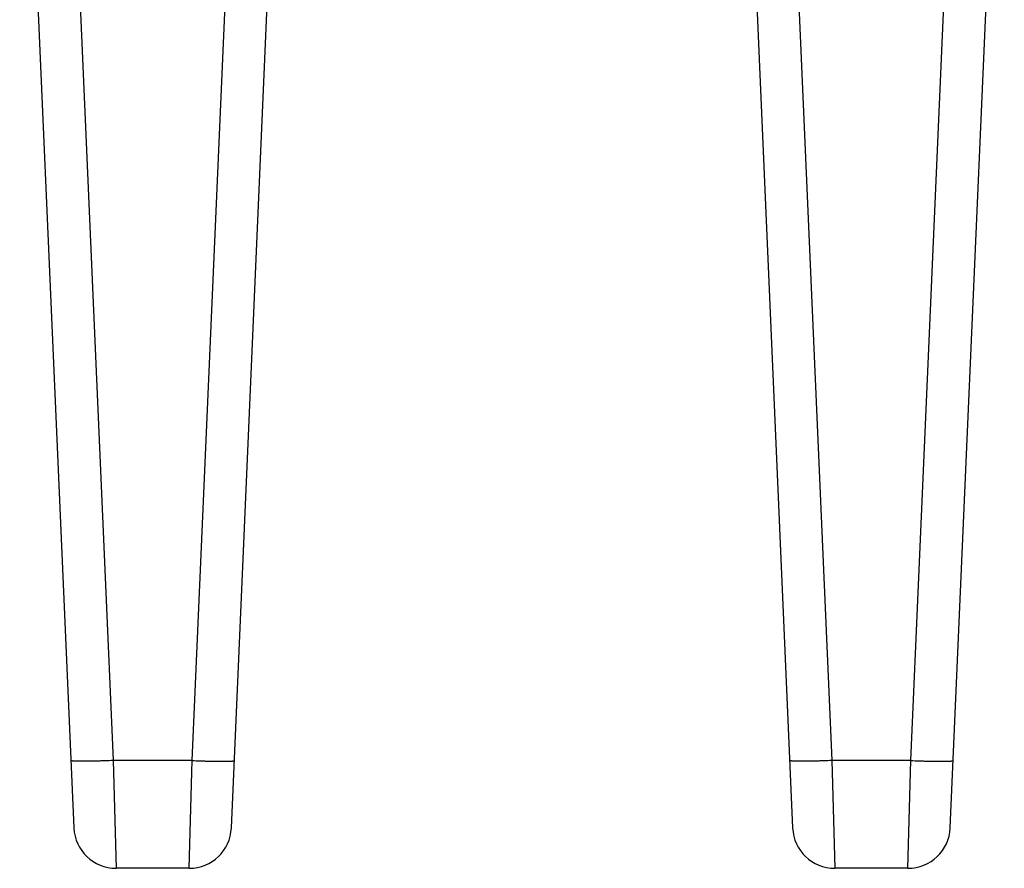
# Model space of a CAD drawing. Header units: inches. Extents: x 0 to 34, y 0 to 22.
# Tile 138 of 224: x 12.276 to 12.975, y 9.041 to 9.643. Entities that reach past the tile are written whole.
import ezdxf

# ---------------------------------------------------------------- set-up
doc = ezdxf.new("R2010")
doc.units = ezdxf.units.IN
doc.header["$LTSCALE"] = 1.87
doc.header["$MEASUREMENT"] = 0
doc.layers.get('0').update_dxf_attribs({"linetype": 'CONTINUOUS'})

msp = doc.modelspace()

# ---------------------------------------------------------------- linework, layer by layer
at = {"color": 7, "linetype": 'CONTINUOUS'}
for p, q in [((12.30205, 10.04447), (12.34254, 9.11718)), ((12.39862, 9.11718), (12.43911, 10.04447)), ((12.81242, 10.04447), (12.85291, 9.11718)), ((12.90899, 9.11718), (12.94948, 10.04447)), ((12.27619, 9.95015), (12.31465, 9.06936)), ((12.4265, 9.06936), (12.46494, 9.94963)), ((12.78657, 9.95015), (12.82503, 9.06936)), ((12.93688, 9.06936), (12.97531, 9.94963)), ((12.39862, 9.11718), (12.34254, 9.11718)), ((12.34254, 9.11718), (12.34462, 9.04067)), ((12.39653, 9.04067), (12.39862, 9.11718)), ((12.90899, 9.11718), (12.85291, 9.11718)), ((12.85291, 9.11718), (12.855, 9.04067)), ((12.90691, 9.04067), (12.90899, 9.11718)), ((12.39653, 9.04067), (12.34462, 9.04067)), ((12.90691, 9.04067), (12.855, 9.04067))]:
    msp.add_line(p, q, dxfattribs=at)
for centre, start, end in [((12.34462, 9.07067), 182.5, 270), ((12.39653, 9.07067), 270, 357.49989), ((12.855, 9.07067), 182.5, 270), ((12.90691, 9.07067), 270, 357.49989)]:
    msp.add_arc(centre, 0.03, start, end, dxfattribs=at)
for points in [[(12.34254, 9.11718), (12.34059, 9.11709), (12.33769, 9.11698), (12.33387, 9.11685), (12.33112, 9.11677), (12.32847, 9.11671), (12.32596, 9.11667), (12.3236, 9.11664), (12.32143, 9.11663), (12.31946, 9.11664), (12.31796, 9.11666), (12.31687, 9.11669), (12.31614, 9.11671), (12.31548, 9.11674), (12.31488, 9.11677), (12.31435, 9.11681), (12.31395, 9.11684), (12.31367, 9.11687), (12.31348, 9.1169), (12.31331, 9.11692), (12.31316, 9.11694), (12.31302, 9.11697), (12.3129, 9.117), (12.3128, 9.11702), (12.31272, 9.11705), (12.31265, 9.11708), (12.31261, 9.11711), (12.31259, 9.11713), (12.31257, 9.11714), (12.31257, 9.11716), (12.31256, 9.11717), (12.31256, 9.11718)], [(12.39862, 9.11718), (12.40057, 9.11709), (12.40346, 9.11698), (12.40728, 9.11685), (12.41004, 9.11677), (12.41269, 9.11671), (12.4152, 9.11667), (12.41755, 9.11664), (12.41973, 9.11663), (12.42169, 9.11664), (12.4232, 9.11666), (12.42429, 9.11669), (12.42501, 9.11671), (12.42568, 9.11674), (12.42627, 9.11677), (12.4268, 9.11681), (12.4272, 9.11684), (12.42749, 9.11687), (12.42768, 9.1169), (12.42785, 9.11692), (12.428, 9.11694), (12.42814, 9.11697), (12.42825, 9.117), (12.42835, 9.11702), (12.42844, 9.11705), (12.4285, 9.11708), (12.42855, 9.11711), (12.42857, 9.11713), (12.42858, 9.11714), (12.42859, 9.11716), (12.42859, 9.11717), (12.42859, 9.11718)], [(12.85291, 9.11718), (12.85096, 9.11709), (12.84807, 9.11698), (12.84425, 9.11685), (12.84149, 9.11677), (12.83884, 9.11671), (12.83633, 9.11667), (12.83398, 9.11664), (12.8318, 9.11663), (12.82984, 9.11664), (12.82833, 9.11666), (12.82724, 9.11669), (12.82652, 9.11671), (12.82586, 9.11674), (12.82526, 9.11677), (12.82473, 9.11681), (12.82433, 9.11684), (12.82404, 9.11687), (12.82385, 9.1169), (12.82368, 9.11692), (12.82353, 9.11694), (12.82339, 9.11697), (12.82328, 9.117), (12.82318, 9.11702), (12.82309, 9.11705), (12.82303, 9.11708), (12.82299, 9.11711), (12.82296, 9.11713), (12.82295, 9.11714), (12.82294, 9.11716), (12.82294, 9.11717), (12.82294, 9.11718)], [(12.90899, 9.11718), (12.91094, 9.11709), (12.91384, 9.11698), (12.91766, 9.11685), (12.92041, 9.11677), (12.92306, 9.11671), (12.92557, 9.11667), (12.92793, 9.11664), (12.9301, 9.11663), (12.93207, 9.11664), (12.93357, 9.11666), (12.93466, 9.11669), (12.93539, 9.11671), (12.93605, 9.11674), (12.93665, 9.11677), (12.93718, 9.11681), (12.93758, 9.11684), (12.93786, 9.11687), (12.93805, 9.1169), (12.93822, 9.11692), (12.93837, 9.11694), (12.93851, 9.11697), (12.93863, 9.117), (12.93873, 9.11702), (12.93881, 9.11705), (12.93888, 9.11708), (12.93892, 9.11711), (12.93894, 9.11713), (12.93896, 9.11714), (12.93896, 9.11716), (12.93897, 9.11717), (12.93897, 9.11718)]]:
    msp.add_open_spline(points, degree=3, knots=[0, 0, 0, 0, 0.194452, 0.289318, 0.381392, 0.469791, 0.553669, 0.632223, 0.7047, 0.770411, 0.828728, 0.854939, 0.879102, 0.901159, 0.92106, 0.938762, 0.954225, 0.961108, 0.967422, 0.973163, 0.97833, 0.982925, 0.986947, 0.990401, 0.993296, 0.995646, 0.997484, 0.998232, 0.998883, 0.999462, 1, 1, 1, 1], dxfattribs=at)

doc.saveas('drawing.dxf')
